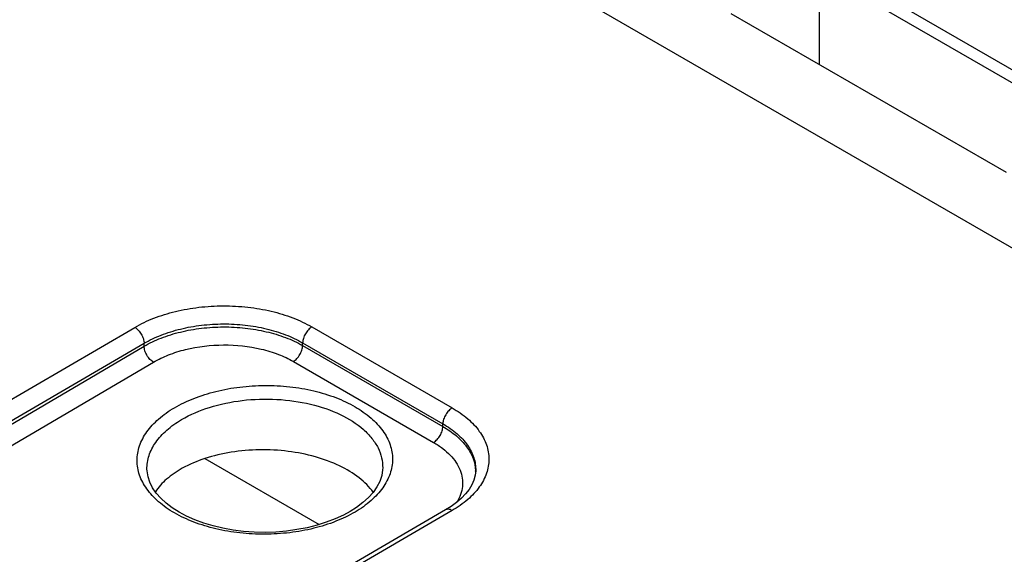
# Model space of a CAD drawing. Header units: inches. Extents: x 0 to 34, y 0 to 22.
# Tile 26 of 157: x 5.873 to 6.993, y 6.138 to 6.747. Entities that reach past the tile are written whole.
import ezdxf

# ---------------------------------------------------------------- set-up
doc = ezdxf.new("R2010")
doc.units = ezdxf.units.IN
doc.header["$LTSCALE"] = 1.87
doc.header["$MEASUREMENT"] = 0
doc.layers.get('0').update_dxf_attribs({"linetype": 'CONTINUOUS'})

msp = doc.modelspace()

# ---------------------------------------------------------------- linework, layer by layer
at = {"color": 7, "linetype": 'CONTINUOUS'}
for p, q in [((9.9032, 4.8121), (5.2242, 7.5134)), ((6.7892, 6.8129), (7.1024, 6.6321)), ((6.7827, 6.8018), (6.7827, 6.6956)), ((6.7827, 6.8018), (7.0959, 6.621)), ((6.9957, 6.5727), (6.6825, 6.7535)), ((5.699, 6.2189), (6.0042, 6.3966)), ((6.2057, 6.3972), (6.3653, 6.305)), ((5.7097, 6.2008), (6.0148, 6.3785)), ((5.7306, 6.2081), (6.0148, 6.3751)), ((6.0148, 6.3751), (6.0148, 6.3785)), ((6.1951, 6.3759), (6.1951, 6.379)), ((6.1951, 6.379), (6.3547, 6.2869)), ((6.1951, 6.3759), (6.3546, 6.2839)), ((5.7413, 6.19), (6.0255, 6.357)), ((6.1846, 6.3578), (6.3441, 6.2657)), ((6.3546, 6.2839), (6.3547, 6.2869)), ((6.084, 6.2472), (6.2139, 6.1722)), ((6.0181, 6.2352), (6.0181, 6.2352)), ((6.2862, 6.2366), (6.2862, 6.2366)), ((6.392, 6.2335), (6.392, 6.2335)), ((6.3578, 6.1889), (6.0526, 6.0112)), ((6.3653, 6.1882), (6.06, 6.0105))]:
    msp.add_line(p, q, dxfattribs=at)
for points in [[(6.2492, 6.1871), (6.2415, 6.1829), (6.2322, 6.1786), (6.2221, 6.1748), (6.2115, 6.1714), (6.2003, 6.1686), (6.1887, 6.1664), (6.1768, 6.1647), (6.1647, 6.1637), (6.1524, 6.1633), (6.1402, 6.1636), (6.128, 6.1644), (6.1161, 6.1659), (6.1045, 6.168), (6.0933, 6.1707), (6.0826, 6.1739), (6.0725, 6.1776), (6.0632, 6.1818), (6.0546, 6.1864), (6.0467, 6.1914), (6.0398, 6.1967), (6.0338, 6.2022), (6.0287, 6.2081), (6.0245, 6.2141), (6.0214, 6.2203), (6.0193, 6.2267), (6.0182, 6.2333), (6.0181, 6.2352)], [(6.2862, 6.2366), (6.2861, 6.2346), (6.2851, 6.2279), (6.2828, 6.2214), (6.2796, 6.215), (6.2752, 6.2088), (6.2699, 6.2029), (6.2637, 6.1972), (6.2565, 6.1917), (6.2492, 6.1871)], [(6.392, 6.2335), (6.3915, 6.2285), (6.39, 6.2229), (6.3877, 6.2175), (6.3845, 6.2122), (6.3805, 6.2071), (6.3757, 6.2022), (6.3703, 6.1974), (6.364, 6.1928), (6.3578, 6.1889)]]:
    msp.add_lwpolyline(points, dxfattribs=at)
msp.add_arc((6.3488, 6.2315), 0.0432, 0.8304, 2.6699, dxfattribs=at)
for points, knots in [([(6.0042, 6.3966), (6.0111, 6.4007), (6.0262, 6.4077), (6.0507, 6.4153), (6.0773, 6.42), (6.1049, 6.4216), (6.1326, 6.4201), (6.1592, 6.4156), (6.1837, 6.4082), (6.1988, 6.4011), (6.2057, 6.3972)], [0, 0, 0, 0, 0.114317, 0.237579, 0.367259, 0.500264, 0.633233, 0.762806, 0.8859, 1, 1, 1, 1]), ([(6.0042, 6.3966), (6.0057, 6.3958), (6.0085, 6.3934), (6.0118, 6.3889), (6.0141, 6.3839), (6.0148, 6.3802), (6.0148, 6.3785)], [0, 0, 0, 0, 0.236839, 0.49918, 0.761966, 1, 1, 1, 1]), ([(6.0148, 6.3785), (6.021, 6.3821), (6.0345, 6.3885), (6.0565, 6.3953), (6.0803, 6.3995), (6.105, 6.401), (6.1297, 6.3997), (6.1535, 6.3956), (6.1755, 6.3889), (6.189, 6.3826), (6.1951, 6.379)], [0, 0, 0, 0, 0.114386, 0.237667, 0.367328, 0.500294, 0.63322, 0.762763, 0.885855, 1, 1, 1, 1]), ([(6.0148, 6.3751), (6.021, 6.3787), (6.0345, 6.3851), (6.0565, 6.3919), (6.0803, 6.3961), (6.105, 6.3976), (6.1297, 6.3963), (6.1535, 6.3923), (6.1755, 6.3857), (6.189, 6.3795), (6.1951, 6.3759)], [0, 0, 0, 0, 0.11439, 0.237716, 0.367441, 0.500466, 0.633428, 0.762965, 0.885993, 1, 1, 1, 1]), ([(6.2057, 6.3972), (6.2042, 6.3963), (6.2014, 6.3939), (6.1981, 6.3894), (6.1958, 6.3844), (6.1952, 6.3807), (6.1951, 6.379)], [0, 0, 0, 0, 0.236971, 0.499182, 0.761837, 1, 1, 1, 1]), ([(6.0255, 6.357), (6.0241, 6.3579), (6.0212, 6.3602), (6.0179, 6.3647), (6.0156, 6.3698), (6.0149, 6.3734), (6.0148, 6.3751)], [0, 0, 0, 0, 0.236977, 0.499452, 0.762225, 1, 1, 1, 1]), ([(6.0255, 6.357), (6.031, 6.3602), (6.0429, 6.3659), (6.0693, 6.3741), (6.1051, 6.3782), (6.1409, 6.3745), (6.1673, 6.3665), (6.1792, 6.361), (6.1846, 6.3578)], [0, 0, 0, 0, 0.114584, 0.23805, 0.500529, 0.762721, 0.88585, 1, 1, 1, 1]), ([(6.1846, 6.3578), (6.1861, 6.3587), (6.1889, 6.3611), (6.1922, 6.3655), (6.1944, 6.3706), (6.1951, 6.3742), (6.1951, 6.3759)], [0, 0, 0, 0, 0.237239, 0.499455, 0.761967, 1, 1, 1, 1]), ([(6.0494, 6.3052), (6.0564, 6.3093), (6.0718, 6.3166), (6.0968, 6.3244), (6.1239, 6.3293), (6.1521, 6.331), (6.1803, 6.3296), (6.2074, 6.325), (6.2325, 6.3174), (6.2545, 6.3072), (6.2728, 6.2945), (6.2867, 6.2799), (6.2954, 6.2638), (6.2984, 6.2466), (6.2954, 6.2294), (6.2866, 6.2131), (6.2728, 6.1984), (6.2613, 6.1903), (6.2549, 6.1865)], [0, 0, 0, 0, 0.066647, 0.138458, 0.213967, 0.29138, 0.368748, 0.444129, 0.515738, 0.582127, 0.642376, 0.696367, 0.74505, 0.790648, 0.836321, 0.885205, 0.939466, 1, 1, 1, 1]), ([(6.0574, 6.2916), (6.0674, 6.2975), (6.0899, 6.307), (6.1268, 6.3146), (6.1657, 6.3158), (6.2036, 6.3105), (6.2372, 6.2992), (6.2605, 6.2848), (6.274, 6.2708), (6.2812, 6.2599), (6.2855, 6.2484), (6.2863, 6.2405), (6.2862, 6.2366)], [0, 0, 0, 0, 0.12918, 0.271071, 0.418284, 0.562439, 0.695709, 0.812506, 0.864311, 0.912087, 0.956824, 1, 1, 1, 1]), ([(6.2549, 6.1865), (6.2478, 6.1824), (6.2325, 6.1751), (6.2074, 6.1673), (6.1803, 6.1624), (6.1521, 6.1607), (6.124, 6.1621), (6.0968, 6.1667), (6.0718, 6.1743), (6.0497, 6.1845), (6.0314, 6.1972), (6.0176, 6.2118), (6.0089, 6.2279), (6.0058, 6.2451), (6.0089, 6.2623), (6.0176, 6.2786), (6.0314, 6.2933), (6.043, 6.3014), (6.0494, 6.3052)], [0, 0, 0, 0, 0.066647, 0.138458, 0.213967, 0.29138, 0.368748, 0.444129, 0.515738, 0.582127, 0.642376, 0.696367, 0.74505, 0.790648, 0.836321, 0.885205, 0.939466, 1, 1, 1, 1]), ([(6.3653, 6.305), (6.3638, 6.3042), (6.361, 6.3018), (6.3577, 6.2973), (6.3554, 6.2922), (6.3547, 6.2886), (6.3547, 6.2869)], [0, 0, 0, 0, 0.236971, 0.499182, 0.761837, 1, 1, 1, 1]), ([(6.3653, 6.305), (6.3715, 6.3014), (6.3829, 6.2936), (6.3964, 6.2793), (6.405, 6.2635), (6.408, 6.2467), (6.405, 6.2299), (6.3964, 6.214), (6.3829, 6.1997), (6.3715, 6.1918), (6.3653, 6.1882)], [0, 0, 0, 0, 0.144537, 0.273946, 0.390489, 0.499486, 0.608578, 0.72537, 0.855113, 1, 1, 1, 1]), ([(6.0181, 6.2352), (6.018, 6.2404), (6.0197, 6.2513), (6.0277, 6.2666), (6.0406, 6.2805), (6.0514, 6.2881), (6.0574, 6.2916)], [0, 0, 0, 0, 0.218251, 0.451446, 0.710523, 1, 1, 1, 1]), ([(6.3441, 6.2657), (6.3456, 6.2666), (6.3484, 6.269), (6.3517, 6.2735), (6.3539, 6.2785), (6.3546, 6.2821), (6.3546, 6.2839)], [0, 0, 0, 0, 0.237239, 0.499455, 0.761967, 1, 1, 1, 1]), ([(6.3546, 6.2839), (6.36, 6.2807), (6.3699, 6.2739), (6.3818, 6.2616), (6.3896, 6.248), (6.3917, 6.2382), (6.3919, 6.2335)], [0, 0, 0, 0, 0.288187, 0.547413, 0.781575, 1, 1, 1, 1]), ([(6.3547, 6.2869), (6.3604, 6.2836), (6.3708, 6.2765), (6.383, 6.2634), (6.3906, 6.2489), (6.3922, 6.2385), (6.392, 6.2335)], [0, 0, 0, 0, 0.289805, 0.54863, 0.781505, 1, 1, 1, 1]), ([(6.3441, 6.2657), (6.3477, 6.2637), (6.3544, 6.2592), (6.3656, 6.2494), (6.3737, 6.2377), (6.3771, 6.225), (6.3772, 6.2155), (6.3751, 6.2062), (6.3722, 6.2004), (6.3705, 6.1975)], [0, 0, 0, 0, 0.151386, 0.29149, 0.540083, 0.654317, 0.76626, 0.880185, 1, 1, 1, 1]), ([(6.2754, 6.2089), (6.271, 6.2151), (6.2592, 6.2268), (6.2366, 6.2402), (6.2091, 6.2502), (6.1784, 6.2563), (6.1462, 6.258), (6.1143, 6.2553), (6.0846, 6.2483), (6.0664, 6.2407), (6.0582, 6.2362)], [0, 0, 0, 0, 0.09752, 0.209778, 0.335373, 0.470516, 0.610071, 0.748371, 0.879885, 1, 1, 1, 1]), ([(6.0582, 6.2362), (6.0519, 6.2326), (6.0405, 6.225), (6.0311, 6.2148), (6.0276, 6.2095)], [0, 0, 0, 0, 0.531503, 1, 1, 1, 1]), ([(6.3653, 6.1882), (6.3646, 6.1886), (6.3633, 6.1892), (6.3613, 6.1897), (6.3594, 6.1896), (6.3582, 6.1892), (6.3578, 6.1889)], [0, 0, 0, 0, 0.290316, 0.549704, 0.782678, 1, 1, 1, 1])]:
    msp.add_open_spline(points, degree=3, knots=knots, dxfattribs=at)

doc.saveas('drawing.dxf')
